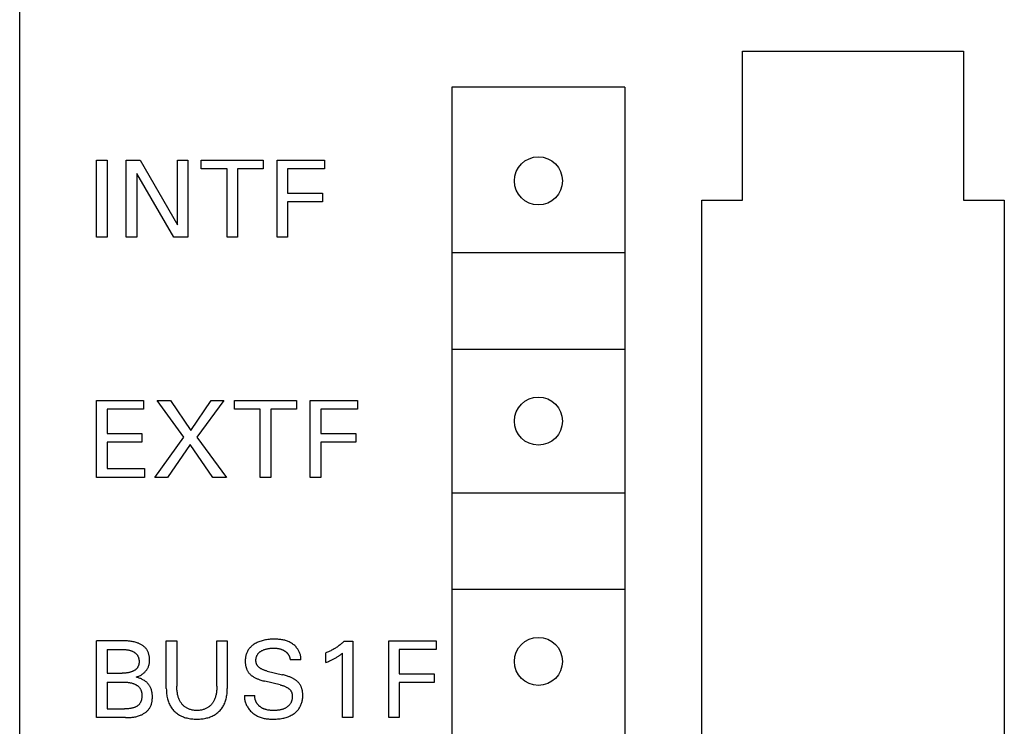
# Model space of a CAD drawing. Extents: x 0 to 841, y 0 to 594.
# Tile 28 of 65: x 120 to 141, y 528 to 542. Entities that reach past the tile are written whole.
import ezdxf

# ---------------------------------------------------------------- set-up
doc = ezdxf.new("R2010")
doc.units = 0
doc.header["$LTSCALE"] = 46.255
doc.layers.add('20000_FRONT_O', color=7, linetype='CONTINUOUS')

msp = doc.modelspace()

# ---------------------------------------------------------------- linework, layer by layer
at = {"layer": '20000_FRONT_O', "color": 7, "linetype": 'CONTINUOUS'}
for p, q in [((120.383, 279.768), (120.383, 566.768)), ((135.433, 538.508), (135.433, 541.608)), ((135.433, 541.608), (140.033, 541.608)), ((140.033, 541.608), (140.033, 538.508)), ((129.383, 540.858), (129.383, 486.958)), ((132.983, 540.858), (129.383, 540.858)), ((132.983, 540.858), (132.983, 486.958)), ((121.983, 537.738), (121.983, 539.338)), ((121.983, 539.338), (122.202, 539.338)), ((122.202, 539.338), (122.202, 537.738)), ((122.603, 537.738), (122.603, 539.338)), ((122.603, 539.338), (122.888, 539.338)), ((122.888, 539.338), (123.669, 537.996)), ((123.669, 537.996), (123.669, 539.338)), ((123.669, 539.338), (123.887, 539.338)), ((123.887, 539.338), (123.887, 537.738)), ((124.163, 539.156), (124.163, 539.338)), ((124.163, 539.338), (125.455, 539.338)), ((124.7, 539.156), (124.163, 539.156)), ((124.7, 537.738), (124.7, 539.156)), ((124.919, 539.156), (124.919, 537.738)), ((125.455, 539.156), (124.919, 539.156)), ((125.455, 539.338), (125.455, 539.156)), ((125.742, 537.738), (125.742, 539.338)), ((125.742, 539.338), (126.727, 539.338)), ((125.961, 539.156), (125.961, 538.652)), ((126.727, 539.156), (125.961, 539.156)), ((126.727, 539.338), (126.727, 539.156)), ((122.821, 539.064), (122.821, 537.738)), ((123.593, 537.738), (122.821, 539.064)), ((125.961, 538.652), (126.688, 538.652)), ((126.688, 538.652), (126.688, 538.47)), ((125.961, 538.47), (125.961, 537.738)), ((126.688, 538.47), (125.961, 538.47)), ((134.583, 489.108), (134.583, 538.508)), ((134.583, 538.508), (135.433, 538.508)), ((140.033, 538.508), (140.883, 538.508)), ((140.883, 538.508), (140.883, 489.108)), ((122.202, 537.738), (121.983, 537.738)), ((122.821, 537.738), (122.603, 537.738)), ((123.887, 537.738), (123.593, 537.738)), ((124.919, 537.738), (124.7, 537.738)), ((125.961, 537.738), (125.742, 537.738)), ((132.983, 537.408), (129.383, 537.408)), ((129.383, 535.408), (132.983, 535.408)), ((121.983, 532.738), (121.983, 534.338)), ((121.983, 534.338), (122.958, 534.338)), ((122.958, 534.338), (122.958, 534.156)), ((123.799, 533.576), (123.248, 534.338)), ((123.248, 534.338), (123.522, 534.338)), ((123.522, 534.338), (123.947, 533.716)), ((123.947, 533.716), (124.37, 534.338)), ((124.631, 534.338), (124.073, 533.571)), ((124.37, 534.338), (124.631, 534.338)), ((124.854, 534.156), (124.854, 534.338)), ((124.854, 534.338), (126.146, 534.338)), ((126.146, 534.338), (126.146, 534.156)), ((126.432, 532.738), (126.432, 534.338)), ((126.432, 534.338), (127.418, 534.338)), ((127.418, 534.338), (127.418, 534.156)), ((122.202, 534.156), (122.202, 533.652)), ((122.958, 534.156), (122.202, 534.156)), ((125.39, 534.156), (124.854, 534.156)), ((125.39, 532.738), (125.39, 534.156)), ((125.609, 534.156), (125.609, 532.738)), ((126.146, 534.156), (125.609, 534.156)), ((126.651, 534.156), (126.651, 533.652)), ((127.418, 534.156), (126.651, 534.156)), ((122.202, 533.652), (122.929, 533.652)), ((122.929, 533.652), (122.929, 533.47)), ((126.651, 533.652), (127.378, 533.652)), ((127.378, 533.652), (127.378, 533.47)), ((122.202, 533.47), (122.202, 532.919)), ((122.929, 533.47), (122.202, 533.47)), ((123.195, 532.738), (123.799, 533.576)), ((123.929, 533.419), (123.463, 532.738)), ((124.406, 532.738), (123.929, 533.419)), ((124.073, 533.571), (124.686, 532.738)), ((126.651, 533.47), (126.651, 532.738)), ((127.378, 533.47), (126.651, 533.47)), ((122.202, 532.919), (122.978, 532.919)), ((122.978, 532.919), (122.978, 532.738)), ((122.978, 532.738), (121.983, 532.738)), ((123.463, 532.738), (123.195, 532.738)), ((124.686, 532.738), (124.406, 532.738)), ((125.609, 532.738), (125.39, 532.738)), ((126.651, 532.738), (126.432, 532.738)), ((132.983, 532.408), (129.383, 532.408)), ((129.383, 530.408), (132.983, 530.408)), ((121.983, 527.738), (121.983, 529.338)), ((122.522, 529.338), (121.983, 529.338)), ((122.542, 529.337), (122.522, 529.338)), ((122.563, 529.337), (122.542, 529.337)), ((122.583, 529.336), (122.563, 529.337)), ((122.604, 529.335), (122.583, 529.336)), ((122.624, 529.334), (122.604, 529.335)), ((122.645, 529.332), (122.624, 529.334)), ((122.665, 529.33), (122.645, 529.332)), ((122.686, 529.327), (122.665, 529.33)), ((122.706, 529.324), (122.686, 529.327)), ((122.726, 529.321), (122.706, 529.324)), ((122.747, 529.316), (122.726, 529.321)), ((122.767, 529.312), (122.747, 529.316)), ((122.787, 529.307), (122.767, 529.312)), ((123.435, 528.341), (123.435, 529.338)), ((123.435, 529.338), (123.654, 529.338)), ((123.654, 529.338), (123.654, 528.389)), ((124.488, 528.389), (124.488, 529.338)), ((124.488, 529.338), (124.705, 529.338)), ((124.705, 529.338), (124.705, 528.341)), ((125.364, 529.316), (125.344, 529.308)), ((125.385, 529.324), (125.364, 529.316)), ((125.407, 529.332), (125.385, 529.324)), ((125.43, 529.338), (125.407, 529.332)), ((125.452, 529.344), (125.43, 529.338)), ((125.475, 529.35), (125.452, 529.344)), ((125.499, 529.354), (125.475, 529.35)), ((125.522, 529.358), (125.499, 529.354)), ((125.548, 529.362), (125.522, 529.358)), ((125.574, 529.365), (125.548, 529.362)), ((125.6, 529.367), (125.574, 529.365)), ((125.627, 529.368), (125.6, 529.367)), ((125.653, 529.369), (125.627, 529.368)), ((125.679, 529.369), (125.653, 529.369)), ((125.7, 529.369), (125.679, 529.369)), ((125.72, 529.369), (125.7, 529.369)), ((125.74, 529.369), (125.72, 529.369)), ((125.76, 529.368), (125.74, 529.369)), ((125.781, 529.366), (125.76, 529.368)), ((125.801, 529.364), (125.781, 529.366)), ((125.821, 529.362), (125.801, 529.364)), ((125.841, 529.359), (125.821, 529.362)), ((125.861, 529.356), (125.841, 529.359)), ((125.88, 529.352), (125.861, 529.356)), ((125.9, 529.347), (125.88, 529.352)), ((125.919, 529.342), (125.9, 529.347)), ((125.938, 529.336), (125.919, 529.342)), ((125.957, 529.329), (125.938, 529.336)), ((125.976, 529.321), (125.957, 529.329)), ((125.993, 529.313), (125.976, 529.321)), ((126.011, 529.304), (125.993, 529.313)), ((127.125, 529.315), (127.111, 529.302)), ((127.139, 529.329), (127.125, 529.315)), ((127.139, 529.329), (127.32, 529.329)), ((127.32, 529.329), (127.32, 527.738)), ((128.065, 527.738), (128.065, 529.338)), ((128.065, 529.338), (129.051, 529.338)), ((129.051, 529.338), (129.051, 529.156)), ((122.202, 529.156), (122.202, 528.662)), ((122.202, 529.156), (122.514, 529.156)), ((122.514, 529.156), (122.527, 529.156)), ((122.527, 529.156), (122.54, 529.156)), ((122.54, 529.156), (122.553, 529.155)), ((122.553, 529.155), (122.566, 529.155)), ((122.566, 529.155), (122.578, 529.154)), ((122.578, 529.154), (122.591, 529.153)), ((122.591, 529.153), (122.604, 529.151)), ((122.604, 529.151), (122.617, 529.149)), ((122.617, 529.149), (122.63, 529.147)), ((122.63, 529.147), (122.642, 529.145)), ((122.642, 529.145), (122.655, 529.143)), ((122.655, 529.143), (122.668, 529.139)), ((122.668, 529.139), (122.68, 529.136)), ((122.68, 529.136), (122.693, 529.132)), ((122.693, 529.132), (122.705, 529.128)), ((122.705, 529.128), (122.714, 529.125)), ((122.714, 529.125), (122.723, 529.121)), ((122.723, 529.121), (122.732, 529.117)), ((122.732, 529.117), (122.74, 529.113)), ((122.74, 529.113), (122.749, 529.108)), ((122.749, 529.108), (122.757, 529.104)), ((122.807, 529.301), (122.787, 529.307)), ((122.827, 529.294), (122.807, 529.301)), ((122.84, 529.289), (122.827, 529.294)), ((122.853, 529.284), (122.84, 529.289)), ((122.866, 529.279), (122.853, 529.284)), ((122.879, 529.273), (122.866, 529.279)), ((122.892, 529.267), (122.879, 529.273)), ((122.905, 529.26), (122.892, 529.267)), ((122.917, 529.253), (122.905, 529.26)), ((122.93, 529.246), (122.917, 529.253)), ((122.941, 529.238), (122.93, 529.246)), ((122.953, 529.23), (122.941, 529.238)), ((122.964, 529.222), (122.953, 529.23)), ((122.975, 529.213), (122.964, 529.222)), ((122.985, 529.204), (122.975, 529.213)), ((122.995, 529.194), (122.985, 529.204)), ((123.005, 529.185), (122.995, 529.194)), ((123.014, 529.174), (123.005, 529.185)), ((123.022, 529.163), (123.014, 529.174)), ((123.03, 529.152), (123.022, 529.163)), ((123.038, 529.14), (123.03, 529.152)), ((123.045, 529.127), (123.038, 529.14)), ((123.051, 529.115), (123.045, 529.127)), ((123.057, 529.102), (123.051, 529.115)), ((125.126, 529.116), (125.118, 529.101)), ((125.134, 529.131), (125.126, 529.116)), ((125.143, 529.146), (125.134, 529.131)), ((125.152, 529.16), (125.143, 529.146)), ((125.163, 529.174), (125.152, 529.16)), ((125.174, 529.187), (125.163, 529.174)), ((125.186, 529.2), (125.174, 529.187)), ((125.198, 529.213), (125.186, 529.2)), ((125.211, 529.225), (125.198, 529.213)), ((125.225, 529.236), (125.211, 529.225)), ((125.239, 529.247), (125.225, 529.236)), ((125.253, 529.258), (125.239, 529.247)), ((125.268, 529.267), (125.253, 529.258)), ((125.286, 529.279), (125.268, 529.267)), ((125.305, 529.289), (125.286, 529.279)), ((125.325, 529.299), (125.305, 529.289)), ((125.344, 529.308), (125.325, 529.299)), ((125.378, 529.099), (125.385, 529.105)), ((125.385, 529.105), (125.393, 529.111)), ((125.393, 529.111), (125.401, 529.116)), ((125.401, 529.116), (125.41, 529.122)), ((125.41, 529.122), (125.418, 529.127)), ((125.418, 529.127), (125.427, 529.131)), ((125.427, 529.131), (125.438, 529.137)), ((125.438, 529.137), (125.45, 529.143)), ((125.45, 529.143), (125.462, 529.148)), ((125.462, 529.148), (125.474, 529.152)), ((125.474, 529.152), (125.486, 529.156)), ((125.486, 529.156), (125.499, 529.16)), ((125.499, 529.16), (125.512, 529.164)), ((125.512, 529.164), (125.526, 529.168)), ((125.526, 529.168), (125.54, 529.171)), ((125.54, 529.171), (125.554, 529.173)), ((125.554, 529.173), (125.569, 529.176)), ((125.569, 529.176), (125.583, 529.178)), ((125.583, 529.178), (125.599, 529.18)), ((125.599, 529.18), (125.615, 529.181)), ((125.615, 529.181), (125.631, 529.182)), ((125.631, 529.182), (125.647, 529.183)), ((125.647, 529.183), (125.663, 529.183)), ((125.663, 529.183), (125.679, 529.183)), ((125.679, 529.183), (125.693, 529.183)), ((125.693, 529.183), (125.707, 529.183)), ((125.707, 529.183), (125.721, 529.182)), ((125.721, 529.182), (125.734, 529.181)), ((125.734, 529.181), (125.748, 529.179)), ((125.748, 529.179), (125.761, 529.177)), ((125.761, 529.177), (125.771, 529.175)), ((125.771, 529.175), (125.781, 529.173)), ((125.781, 529.173), (125.791, 529.171)), ((125.791, 529.171), (125.8, 529.169)), ((125.8, 529.169), (125.809, 529.166)), ((125.809, 529.166), (125.817, 529.164)), ((125.817, 529.164), (125.826, 529.161)), ((125.826, 529.161), (125.835, 529.158)), ((125.835, 529.158), (125.843, 529.155)), ((125.843, 529.155), (125.852, 529.151)), ((125.852, 529.151), (125.86, 529.147)), ((125.86, 529.147), (125.868, 529.143)), ((125.868, 529.143), (125.876, 529.139)), ((125.876, 529.139), (125.884, 529.135)), ((125.884, 529.135), (125.892, 529.13)), ((125.892, 529.13), (125.899, 529.126)), ((125.899, 529.126), (125.905, 529.122)), ((125.905, 529.122), (125.911, 529.118)), ((125.911, 529.118), (125.917, 529.114)), ((125.917, 529.114), (125.923, 529.109)), ((125.923, 529.109), (125.928, 529.105)), ((126.028, 529.295), (126.011, 529.304)), ((126.045, 529.284), (126.028, 529.295)), ((126.062, 529.273), (126.045, 529.284)), ((126.078, 529.261), (126.062, 529.273)), ((126.093, 529.249), (126.078, 529.261)), ((126.108, 529.236), (126.093, 529.249)), ((126.122, 529.222), (126.108, 529.236)), ((126.136, 529.208), (126.122, 529.222)), ((126.149, 529.193), (126.136, 529.208)), ((126.161, 529.177), (126.149, 529.193)), ((126.171, 529.164), (126.161, 529.177)), ((126.18, 529.15), (126.171, 529.164)), ((126.189, 529.135), (126.18, 529.15)), ((126.197, 529.12), (126.189, 529.135)), ((126.204, 529.105), (126.197, 529.12)), ((126.211, 529.09), (126.204, 529.105)), ((126.826, 529.113), (126.809, 529.105)), ((126.843, 529.121), (126.826, 529.113)), ((126.86, 529.129), (126.843, 529.121)), ((126.877, 529.138), (126.86, 529.129)), ((126.894, 529.147), (126.877, 529.138)), ((126.91, 529.157), (126.894, 529.147)), ((126.927, 529.166), (126.91, 529.157)), ((126.943, 529.176), (126.927, 529.166)), ((126.959, 529.186), (126.943, 529.176)), ((126.975, 529.196), (126.959, 529.186)), ((126.991, 529.207), (126.975, 529.196)), ((127.006, 529.218), (126.991, 529.207)), ((127.022, 529.229), (127.006, 529.218)), ((127.037, 529.241), (127.022, 529.229)), ((127.052, 529.253), (127.037, 529.241)), ((127.067, 529.265), (127.052, 529.253)), ((127.082, 529.277), (127.067, 529.265)), ((127.097, 529.29), (127.082, 529.277)), ((127.111, 529.302), (127.097, 529.29)), ((128.284, 529.156), (128.284, 528.652)), ((129.051, 529.156), (128.284, 529.156)), ((122.757, 529.104), (122.765, 529.099)), ((122.765, 529.099), (122.773, 529.094)), ((122.773, 529.094), (122.781, 529.088)), ((122.781, 529.088), (122.789, 529.083)), ((122.789, 529.083), (122.796, 529.077)), ((122.796, 529.077), (122.803, 529.071)), ((122.803, 529.071), (122.81, 529.064)), ((122.81, 529.064), (122.816, 529.057)), ((122.816, 529.057), (122.822, 529.05)), ((122.822, 529.05), (122.828, 529.043)), ((122.828, 529.043), (122.833, 529.035)), ((122.833, 529.035), (122.838, 529.028)), ((122.838, 529.028), (122.842, 529.02)), ((122.842, 529.02), (122.846, 529.011)), ((122.846, 529.011), (122.85, 529.003)), ((122.85, 529.003), (122.853, 528.994)), ((122.853, 528.994), (122.856, 528.985)), ((122.856, 528.985), (122.859, 528.976)), ((122.859, 528.976), (122.861, 528.967)), ((122.861, 528.967), (122.863, 528.958)), ((122.863, 528.958), (122.865, 528.949)), ((122.865, 528.949), (122.866, 528.939)), ((122.866, 528.939), (122.867, 528.93)), ((122.867, 528.93), (122.868, 528.92)), ((122.868, 528.92), (122.868, 528.911)), ((122.868, 528.911), (122.868, 528.901)), ((122.868, 528.901), (122.868, 528.892)), ((123.062, 529.088), (123.057, 529.102)), ((123.067, 529.075), (123.062, 529.088)), ((123.071, 529.061), (123.067, 529.075)), ((123.075, 529.047), (123.071, 529.061)), ((123.078, 529.033), (123.075, 529.047)), ((123.081, 529.018), (123.078, 529.033)), ((123.083, 529.004), (123.081, 529.018)), ((123.085, 528.989), (123.083, 529.004)), ((123.086, 528.975), (123.085, 528.989)), ((123.087, 528.96), (123.086, 528.975)), ((123.086, 528.899), (123.087, 528.915)), ((123.087, 528.945), (123.087, 528.96)), ((123.087, 528.93), (123.087, 528.945)), ((123.087, 528.915), (123.087, 528.93)), ((125.08, 528.947), (125.079, 528.929)), ((125.079, 528.929), (125.079, 528.919)), ((125.079, 528.919), (125.079, 528.908)), ((125.079, 528.908), (125.079, 528.895)), ((125.081, 528.965), (125.08, 528.947)), ((125.084, 528.983), (125.081, 528.965)), ((125.086, 529.001), (125.084, 528.983)), ((125.09, 529.019), (125.086, 529.001)), ((125.094, 529.036), (125.09, 529.019)), ((125.1, 529.054), (125.094, 529.036)), ((125.105, 529.07), (125.1, 529.054)), ((125.111, 529.086), (125.105, 529.07)), ((125.118, 529.101), (125.111, 529.086)), ((125.301, 528.943), (125.302, 528.953)), ((125.301, 528.934), (125.301, 528.943)), ((125.301, 528.924), (125.301, 528.934)), ((125.301, 528.915), (125.301, 528.924)), ((125.302, 528.906), (125.301, 528.915)), ((125.302, 528.953), (125.303, 528.963)), ((125.303, 528.896), (125.302, 528.906)), ((125.303, 528.963), (125.304, 528.972)), ((125.304, 528.972), (125.306, 528.982)), ((125.306, 528.982), (125.309, 528.991)), ((125.309, 528.991), (125.312, 529.001)), ((125.312, 529.001), (125.315, 529.01)), ((125.315, 529.01), (125.319, 529.019)), ((125.319, 529.019), (125.323, 529.029)), ((125.323, 529.029), (125.327, 529.038)), ((125.327, 529.038), (125.332, 529.046)), ((125.332, 529.046), (125.338, 529.055)), ((125.338, 529.055), (125.344, 529.063)), ((125.344, 529.063), (125.35, 529.071)), ((125.35, 529.071), (125.357, 529.079)), ((125.357, 529.079), (125.363, 529.086)), ((125.363, 529.086), (125.37, 529.093)), ((125.37, 529.093), (125.378, 529.099)), ((125.928, 529.105), (125.934, 529.1)), ((125.934, 529.1), (125.939, 529.095)), ((125.939, 529.095), (125.944, 529.091)), ((125.944, 529.091), (125.949, 529.086)), ((125.949, 529.086), (125.954, 529.08)), ((125.954, 529.08), (125.959, 529.075)), ((125.959, 529.075), (125.964, 529.069)), ((125.964, 529.069), (125.968, 529.064)), ((125.968, 529.064), (125.972, 529.058)), ((125.972, 529.058), (125.976, 529.051)), ((125.976, 529.051), (125.98, 529.045)), ((125.98, 529.045), (125.984, 529.039)), ((125.984, 529.039), (125.988, 529.032)), ((125.988, 529.032), (125.991, 529.026)), ((125.991, 529.026), (125.994, 529.019)), ((125.994, 529.019), (125.997, 529.012)), ((125.997, 529.012), (125.999, 529.006)), ((125.999, 529.006), (126.002, 528.999)), ((126.002, 528.999), (126.004, 528.992)), ((126.004, 528.992), (126.006, 528.986)), ((126.006, 528.986), (126.007, 528.979)), ((126.007, 528.979), (126.009, 528.972)), ((126.009, 528.972), (126.01, 528.965)), ((126.01, 528.965), (126.011, 528.958)), ((126.011, 528.958), (126.012, 528.951)), ((126.012, 528.951), (126.012, 528.944)), ((126.012, 528.944), (126.013, 528.937)), ((126.235, 528.937), (126.013, 528.937)), ((126.217, 529.074), (126.211, 529.09)), ((126.222, 529.058), (126.217, 529.074)), ((126.226, 529.041), (126.222, 529.058)), ((126.23, 529.025), (126.226, 529.041)), ((126.233, 529.008), (126.23, 529.025)), ((126.235, 528.991), (126.233, 529.008)), ((126.236, 528.973), (126.235, 528.991)), ((126.235, 528.937), (126.236, 528.955)), ((126.236, 528.955), (126.236, 528.973)), ((126.773, 529.09), (126.756, 529.083)), ((126.756, 528.883), (126.756, 529.083)), ((126.791, 529.097), (126.773, 529.09)), ((126.809, 529.105), (126.791, 529.097)), ((126.795, 528.899), (126.815, 528.907)), ((126.815, 528.907), (126.834, 528.916)), ((126.834, 528.916), (126.854, 528.924)), ((126.854, 528.924), (126.868, 528.931)), ((126.868, 528.931), (126.882, 528.937)), ((126.882, 528.937), (126.897, 528.944)), ((126.897, 528.944), (126.911, 528.951)), ((126.911, 528.951), (126.925, 528.959)), ((126.925, 528.959), (126.939, 528.966)), ((126.939, 528.966), (126.953, 528.974)), ((126.953, 528.974), (126.967, 528.983)), ((126.967, 528.983), (126.982, 528.991)), ((126.982, 528.991), (126.996, 529)), ((126.996, 529), (127.01, 529.009)), ((127.01, 529.009), (127.02, 529.016)), ((127.02, 529.016), (127.03, 529.022)), ((127.03, 529.022), (127.039, 529.03)), ((127.039, 529.03), (127.05, 529.037)), ((127.05, 529.037), (127.061, 529.046)), ((127.061, 529.046), (127.072, 529.054)), ((127.072, 529.054), (127.083, 529.063)), ((127.083, 529.063), (127.095, 529.072)), ((127.095, 529.072), (127.106, 529.081)), ((127.106, 527.738), (127.106, 529.081)), ((122.73, 528.698), (122.722, 528.695)), ((122.738, 528.701), (122.73, 528.698)), ((122.746, 528.705), (122.738, 528.701)), ((122.754, 528.709), (122.746, 528.705)), ((122.762, 528.713), (122.754, 528.709)), ((122.769, 528.718), (122.762, 528.713)), ((122.777, 528.722), (122.769, 528.718)), ((122.784, 528.727), (122.777, 528.722)), ((122.791, 528.732), (122.784, 528.727)), ((122.798, 528.738), (122.791, 528.732)), ((122.804, 528.743), (122.798, 528.738)), ((122.811, 528.749), (122.804, 528.743)), ((122.817, 528.755), (122.811, 528.749)), ((122.822, 528.762), (122.817, 528.755)), ((122.828, 528.768), (122.822, 528.762)), ((122.833, 528.775), (122.828, 528.768)), ((122.837, 528.782), (122.833, 528.775)), ((122.842, 528.79), (122.837, 528.782)), ((122.846, 528.798), (122.842, 528.79)), ((122.849, 528.805), (122.846, 528.798)), ((122.853, 528.814), (122.849, 528.805)), ((122.856, 528.822), (122.853, 528.814)), ((122.858, 528.83), (122.856, 528.822)), ((122.861, 528.839), (122.858, 528.83)), ((122.863, 528.847), (122.861, 528.839)), ((122.864, 528.856), (122.863, 528.847)), ((122.866, 528.865), (122.864, 528.856)), ((122.867, 528.874), (122.866, 528.865)), ((122.868, 528.883), (122.867, 528.874)), ((122.868, 528.892), (122.868, 528.883)), ((122.993, 528.691), (123.002, 528.701)), ((123.002, 528.701), (123.011, 528.712)), ((123.011, 528.712), (123.02, 528.723)), ((123.02, 528.723), (123.028, 528.734)), ((123.028, 528.734), (123.036, 528.746)), ((123.036, 528.746), (123.043, 528.758)), ((123.043, 528.758), (123.05, 528.77)), ((123.05, 528.77), (123.056, 528.783)), ((123.056, 528.783), (123.062, 528.797)), ((123.062, 528.797), (123.067, 528.811)), ((123.067, 528.811), (123.072, 528.825)), ((123.072, 528.825), (123.076, 528.84)), ((123.076, 528.84), (123.079, 528.854)), ((123.079, 528.854), (123.082, 528.869)), ((123.082, 528.869), (123.084, 528.884)), ((123.084, 528.884), (123.086, 528.899)), ((125.079, 528.895), (125.079, 528.883)), ((125.079, 528.883), (125.08, 528.87)), ((125.08, 528.87), (125.081, 528.858)), ((125.081, 528.858), (125.082, 528.845)), ((125.082, 528.845), (125.084, 528.833)), ((125.084, 528.833), (125.086, 528.821)), ((125.086, 528.821), (125.089, 528.808)), ((125.089, 528.808), (125.092, 528.796)), ((125.092, 528.796), (125.095, 528.785)), ((125.095, 528.785), (125.098, 528.774)), ((125.098, 528.774), (125.102, 528.764)), ((125.102, 528.764), (125.106, 528.753)), ((125.106, 528.753), (125.11, 528.742)), ((125.11, 528.742), (125.115, 528.732)), ((125.115, 528.732), (125.12, 528.722)), ((125.12, 528.722), (125.125, 528.712)), ((125.125, 528.712), (125.131, 528.702)), ((125.131, 528.702), (125.137, 528.692)), ((125.305, 528.887), (125.303, 528.896)), ((125.307, 528.878), (125.305, 528.887)), ((125.309, 528.87), (125.307, 528.878)), ((125.311, 528.861), (125.309, 528.87)), ((125.315, 528.852), (125.311, 528.861)), ((125.318, 528.844), (125.315, 528.852)), ((125.322, 528.836), (125.318, 528.844)), ((125.326, 528.828), (125.322, 528.836)), ((125.331, 528.821), (125.326, 528.828)), ((125.336, 528.814), (125.331, 528.821)), ((125.342, 528.807), (125.336, 528.814)), ((125.348, 528.8), (125.342, 528.807)), ((125.354, 528.794), (125.348, 528.8)), ((125.36, 528.788), (125.354, 528.794)), ((125.367, 528.782), (125.36, 528.788)), ((125.374, 528.776), (125.367, 528.782)), ((125.381, 528.771), (125.374, 528.776)), ((125.388, 528.766), (125.381, 528.771)), ((125.396, 528.761), (125.388, 528.766)), ((125.404, 528.756), (125.396, 528.761)), ((125.415, 528.75), (125.404, 528.756)), ((125.426, 528.744), (125.415, 528.75)), ((125.437, 528.739), (125.426, 528.744)), ((125.449, 528.734), (125.437, 528.739)), ((125.46, 528.729), (125.449, 528.734)), ((125.472, 528.725), (125.46, 528.729)), ((125.484, 528.721), (125.472, 528.725)), ((125.496, 528.717), (125.484, 528.721)), ((125.508, 528.713), (125.496, 528.717)), ((125.52, 528.71), (125.508, 528.713)), ((125.532, 528.707), (125.52, 528.71)), ((125.532, 528.707), (125.854, 528.63)), ((126.756, 528.883), (126.775, 528.891)), ((126.775, 528.891), (126.795, 528.899)), ((122.202, 528.662), (122.514, 528.662)), ((122.527, 528.662), (122.514, 528.662)), ((122.54, 528.662), (122.527, 528.662)), ((122.553, 528.663), (122.54, 528.662)), ((122.565, 528.663), (122.553, 528.663)), ((122.578, 528.664), (122.565, 528.663)), ((122.591, 528.665), (122.578, 528.664)), ((122.604, 528.667), (122.591, 528.665)), ((122.617, 528.668), (122.604, 528.667)), ((122.629, 528.67), (122.617, 528.668)), ((122.642, 528.672), (122.629, 528.67)), ((122.655, 528.675), (122.642, 528.672)), ((122.667, 528.678), (122.655, 528.675)), ((122.68, 528.681), (122.667, 528.678)), ((122.693, 528.684), (122.68, 528.681)), ((122.705, 528.688), (122.693, 528.684)), ((122.713, 528.691), (122.705, 528.688)), ((122.722, 528.695), (122.713, 528.691)), ((122.805, 528.581), (122.82, 528.585)), ((122.822, 528.577), (122.805, 528.581)), ((122.82, 528.585), (122.835, 528.59)), ((122.839, 528.572), (122.822, 528.577)), ((122.835, 528.59), (122.851, 528.596)), ((122.857, 528.567), (122.839, 528.572)), ((122.851, 528.596), (122.865, 528.602)), ((122.873, 528.561), (122.857, 528.567)), ((122.865, 528.602), (122.88, 528.609)), ((122.889, 528.555), (122.873, 528.561)), ((122.88, 528.609), (122.895, 528.616)), ((122.905, 528.549), (122.889, 528.555)), ((122.895, 528.616), (122.909, 528.624)), ((122.92, 528.542), (122.905, 528.549)), ((122.909, 528.624), (122.923, 528.633)), ((122.935, 528.534), (122.92, 528.542)), ((122.923, 528.633), (122.936, 528.642)), ((122.95, 528.527), (122.935, 528.534)), ((122.936, 528.642), (122.949, 528.651)), ((122.949, 528.651), (122.962, 528.662)), ((122.964, 528.519), (122.95, 528.527)), ((122.962, 528.662), (122.973, 528.671)), ((122.978, 528.51), (122.964, 528.519)), ((122.973, 528.671), (122.983, 528.681)), ((122.991, 528.501), (122.978, 528.51)), ((122.983, 528.681), (122.993, 528.691)), ((123.003, 528.492), (122.991, 528.501)), ((123.015, 528.482), (123.003, 528.492)), ((125.137, 528.692), (125.143, 528.683)), ((125.143, 528.683), (125.15, 528.674)), ((125.15, 528.674), (125.157, 528.665)), ((125.157, 528.665), (125.164, 528.656)), ((125.164, 528.656), (125.172, 528.648)), ((125.172, 528.648), (125.18, 528.64)), ((125.18, 528.64), (125.188, 528.632)), ((125.188, 528.632), (125.196, 528.624)), ((125.196, 528.624), (125.205, 528.617)), ((125.205, 528.617), (125.214, 528.61)), ((125.214, 528.61), (125.223, 528.604)), ((125.223, 528.604), (125.232, 528.597)), ((125.232, 528.597), (125.242, 528.591)), ((125.242, 528.591), (125.251, 528.585)), ((125.251, 528.585), (125.261, 528.579)), ((125.261, 528.579), (125.271, 528.574)), ((125.271, 528.574), (125.284, 528.567)), ((125.284, 528.567), (125.298, 528.56)), ((125.298, 528.56), (125.311, 528.554)), ((125.311, 528.554), (125.325, 528.548)), ((125.325, 528.548), (125.339, 528.542)), ((125.339, 528.542), (125.353, 528.536)), ((125.353, 528.536), (125.367, 528.531)), ((125.367, 528.531), (125.386, 528.524)), ((125.386, 528.524), (125.406, 528.518)), ((125.406, 528.518), (125.425, 528.512)), ((125.425, 528.512), (125.445, 528.506)), ((125.445, 528.506), (125.465, 528.501)), ((125.465, 528.501), (125.484, 528.496)), ((125.806, 528.419), (125.484, 528.496)), ((125.875, 528.625), (125.854, 528.63)), ((125.895, 528.62), (125.875, 528.625)), ((125.916, 528.614), (125.895, 528.62)), ((125.936, 528.608), (125.916, 528.614)), ((125.956, 528.601), (125.936, 528.608)), ((125.976, 528.594), (125.956, 528.601)), ((125.991, 528.589), (125.976, 528.594)), ((126.006, 528.584), (125.991, 528.589)), ((126.02, 528.578), (126.006, 528.584)), ((126.034, 528.572), (126.02, 528.578)), ((126.048, 528.565), (126.034, 528.572)), ((126.062, 528.558), (126.048, 528.565)), ((126.076, 528.551), (126.062, 528.558)), ((126.087, 528.545), (126.076, 528.551)), ((126.099, 528.538), (126.087, 528.545)), ((126.11, 528.531), (126.099, 528.538)), ((126.121, 528.524), (126.11, 528.531)), ((126.132, 528.516), (126.121, 528.524)), ((126.142, 528.508), (126.132, 528.516)), ((126.152, 528.5), (126.142, 528.508)), ((126.161, 528.492), (126.152, 528.5)), ((126.17, 528.484), (126.161, 528.492)), ((128.284, 528.652), (129.011, 528.652)), ((129.011, 528.652), (129.011, 528.47)), ((122.202, 528.476), (122.202, 527.919)), ((122.202, 528.476), (122.542, 528.476)), ((122.542, 528.476), (122.556, 528.476)), ((122.556, 528.476), (122.57, 528.475)), ((122.57, 528.475), (122.584, 528.475)), ((122.584, 528.475), (122.598, 528.474)), ((122.598, 528.474), (122.612, 528.473)), ((122.612, 528.473), (122.626, 528.472)), ((122.626, 528.472), (122.64, 528.47)), ((122.64, 528.47), (122.654, 528.468)), ((122.654, 528.468), (122.668, 528.466)), ((122.668, 528.466), (122.682, 528.464)), ((122.682, 528.464), (122.696, 528.461)), ((122.696, 528.461), (122.709, 528.458)), ((122.709, 528.458), (122.723, 528.454)), ((122.723, 528.454), (122.737, 528.45)), ((122.737, 528.45), (122.75, 528.445)), ((122.75, 528.445), (122.76, 528.442)), ((122.76, 528.442), (122.769, 528.438)), ((122.769, 528.438), (122.779, 528.434)), ((122.779, 528.434), (122.788, 528.429)), ((122.788, 528.429), (122.798, 528.424)), ((122.798, 528.424), (122.807, 528.419)), ((122.807, 528.419), (122.816, 528.414)), ((122.816, 528.414), (122.824, 528.409)), ((122.824, 528.409), (122.833, 528.403)), ((122.833, 528.403), (122.841, 528.397)), ((122.841, 528.397), (122.849, 528.39)), ((122.849, 528.39), (122.856, 528.383)), ((122.856, 528.383), (122.864, 528.376)), ((122.864, 528.376), (122.871, 528.369)), ((122.871, 528.369), (122.877, 528.361)), ((122.877, 528.361), (122.883, 528.353)), ((122.883, 528.353), (122.889, 528.345)), ((122.889, 528.345), (122.894, 528.337)), ((122.894, 528.337), (122.898, 528.328)), ((122.898, 528.328), (122.903, 528.319)), ((122.903, 528.319), (122.907, 528.31)), ((122.907, 528.31), (122.91, 528.3)), ((122.91, 528.3), (122.914, 528.291)), ((122.914, 528.291), (122.916, 528.281)), ((123.027, 528.472), (123.015, 528.482)), ((123.038, 528.461), (123.027, 528.472)), ((123.048, 528.45), (123.038, 528.461)), ((123.058, 528.439), (123.048, 528.45)), ((123.068, 528.427), (123.058, 528.439)), ((123.077, 528.415), (123.068, 528.427)), ((123.086, 528.402), (123.077, 528.415)), ((123.094, 528.389), (123.086, 528.402)), ((123.101, 528.376), (123.094, 528.389)), ((123.108, 528.362), (123.101, 528.376)), ((123.114, 528.348), (123.108, 528.362)), ((123.119, 528.334), (123.114, 528.348)), ((123.125, 528.319), (123.119, 528.334)), ((123.129, 528.305), (123.125, 528.319)), ((123.133, 528.288), (123.129, 528.305)), ((123.137, 528.272), (123.133, 528.288)), ((123.435, 528.341), (123.436, 528.314)), ((123.436, 528.314), (123.437, 528.287)), ((123.437, 528.287), (123.439, 528.261)), ((123.655, 528.366), (123.654, 528.389)), ((123.655, 528.342), (123.655, 528.366)), ((123.657, 528.319), (123.655, 528.342)), ((123.659, 528.296), (123.657, 528.319)), ((123.661, 528.273), (123.659, 528.296)), ((124.483, 528.296), (124.481, 528.273)), ((124.485, 528.319), (124.483, 528.296)), ((124.487, 528.342), (124.485, 528.319)), ((124.488, 528.389), (124.487, 528.365)), ((124.487, 528.365), (124.487, 528.342)), ((124.702, 528.261), (124.704, 528.287)), ((124.704, 528.287), (124.705, 528.314)), ((124.705, 528.314), (124.705, 528.341)), ((125.806, 528.419), (125.82, 528.416)), ((125.82, 528.416), (125.833, 528.412)), ((125.833, 528.412), (125.846, 528.409)), ((125.846, 528.409), (125.859, 528.405)), ((125.859, 528.405), (125.872, 528.401)), ((125.872, 528.401), (125.884, 528.396)), ((125.884, 528.396), (125.897, 528.391)), ((125.897, 528.391), (125.91, 528.386)), ((125.91, 528.386), (125.922, 528.38)), ((125.922, 528.38), (125.934, 528.374)), ((125.934, 528.374), (125.946, 528.367)), ((125.946, 528.367), (125.955, 528.362)), ((125.955, 528.362), (125.963, 528.357)), ((125.963, 528.357), (125.971, 528.352)), ((125.971, 528.352), (125.979, 528.346)), ((125.979, 528.346), (125.986, 528.34)), ((125.986, 528.34), (125.993, 528.334)), ((125.993, 528.334), (126.001, 528.328)), ((126.001, 528.328), (126.007, 528.321)), ((126.007, 528.321), (126.014, 528.314)), ((126.014, 528.314), (126.02, 528.307)), ((126.02, 528.307), (126.025, 528.299)), ((126.025, 528.299), (126.03, 528.291)), ((126.03, 528.291), (126.035, 528.283)), ((126.178, 528.476), (126.17, 528.484)), ((126.186, 528.467), (126.178, 528.476)), ((126.194, 528.458), (126.186, 528.467)), ((126.201, 528.449), (126.194, 528.458)), ((126.208, 528.44), (126.201, 528.449)), ((126.215, 528.43), (126.208, 528.44)), ((126.222, 528.421), (126.215, 528.43)), ((126.228, 528.411), (126.222, 528.421)), ((126.233, 528.4), (126.228, 528.411)), ((126.239, 528.39), (126.233, 528.4)), ((126.244, 528.379), (126.239, 528.39)), ((126.248, 528.368), (126.244, 528.379)), ((126.253, 528.357), (126.248, 528.368)), ((126.257, 528.346), (126.253, 528.357)), ((126.26, 528.335), (126.257, 528.346)), ((126.263, 528.324), (126.26, 528.335)), ((126.266, 528.311), (126.263, 528.324)), ((126.269, 528.299), (126.266, 528.311)), ((126.271, 528.286), (126.269, 528.299)), ((126.273, 528.273), (126.271, 528.286)), ((128.284, 528.47), (128.284, 527.738)), ((129.011, 528.47), (128.284, 528.47)), ((122.91, 528.085), (122.907, 528.076)), ((122.913, 528.094), (122.91, 528.085)), ((122.916, 528.103), (122.913, 528.094)), ((122.916, 528.281), (122.919, 528.271)), ((122.919, 528.115), (122.916, 528.103)), ((122.919, 528.271), (122.921, 528.261)), ((122.921, 528.127), (122.919, 528.115)), ((122.921, 528.261), (122.923, 528.251)), ((122.923, 528.139), (122.921, 528.127)), ((122.923, 528.251), (122.924, 528.241)), ((122.925, 528.151), (122.923, 528.139)), ((122.924, 528.241), (122.926, 528.231)), ((122.926, 528.163), (122.925, 528.151)), ((122.926, 528.231), (122.926, 528.221)), ((122.926, 528.221), (122.927, 528.211)), ((122.927, 528.175), (122.926, 528.163)), ((122.927, 528.211), (122.927, 528.2)), ((122.927, 528.2), (122.927, 528.188)), ((122.927, 528.188), (122.927, 528.175)), ((123.14, 528.255), (123.137, 528.272)), ((123.138, 528.076), (123.141, 528.092)), ((123.142, 528.239), (123.14, 528.255)), ((123.141, 528.092), (123.143, 528.107)), ((123.144, 528.222), (123.142, 528.239)), ((123.143, 528.107), (123.144, 528.123)), ((123.145, 528.205), (123.144, 528.222)), ((123.144, 528.123), (123.145, 528.139)), ((123.146, 528.188), (123.145, 528.205)), ((123.145, 528.139), (123.146, 528.155)), ((123.146, 528.171), (123.146, 528.188)), ((123.146, 528.155), (123.146, 528.171)), ((123.439, 528.261), (123.441, 528.234)), ((123.441, 528.234), (123.444, 528.207)), ((123.444, 528.207), (123.449, 528.181)), ((123.449, 528.181), (123.454, 528.154)), ((123.454, 528.154), (123.459, 528.131)), ((123.459, 528.131), (123.465, 528.108)), ((123.465, 528.108), (123.472, 528.085)), ((123.472, 528.085), (123.48, 528.063)), ((123.665, 528.251), (123.661, 528.273)), ((123.668, 528.233), (123.665, 528.251)), ((123.671, 528.216), (123.668, 528.233)), ((123.675, 528.199), (123.671, 528.216)), ((123.68, 528.183), (123.675, 528.199)), ((123.685, 528.166), (123.68, 528.183)), ((123.69, 528.149), (123.685, 528.166)), ((123.697, 528.133), (123.69, 528.149)), ((123.703, 528.118), (123.697, 528.133)), ((123.709, 528.104), (123.703, 528.118)), ((123.716, 528.09), (123.709, 528.104)), ((123.724, 528.076), (123.716, 528.09)), ((124.426, 528.09), (124.419, 528.076)), ((124.433, 528.104), (124.426, 528.09)), ((124.44, 528.118), (124.433, 528.104)), ((124.446, 528.133), (124.44, 528.118)), ((124.452, 528.149), (124.446, 528.133)), ((124.457, 528.165), (124.452, 528.149)), ((124.462, 528.182), (124.457, 528.165)), ((124.467, 528.199), (124.462, 528.182)), ((124.471, 528.216), (124.467, 528.199)), ((124.474, 528.233), (124.471, 528.216)), ((124.477, 528.25), (124.474, 528.233)), ((124.481, 528.273), (124.477, 528.25)), ((124.661, 528.063), (124.668, 528.085)), ((124.668, 528.085), (124.675, 528.108)), ((124.675, 528.108), (124.682, 528.131)), ((124.682, 528.131), (124.687, 528.154)), ((124.687, 528.154), (124.692, 528.181)), ((124.692, 528.181), (124.696, 528.207)), ((124.696, 528.207), (124.7, 528.234)), ((124.7, 528.234), (124.702, 528.261)), ((125.06, 528.201), (125.06, 528.181)), ((125.06, 528.201), (125.28, 528.201)), ((125.06, 528.181), (125.061, 528.161)), ((125.061, 528.161), (125.063, 528.142)), ((125.063, 528.142), (125.065, 528.122)), ((125.065, 528.122), (125.069, 528.103)), ((125.069, 528.103), (125.073, 528.084)), ((125.073, 528.084), (125.078, 528.065)), ((125.279, 528.185), (125.28, 528.193)), ((125.279, 528.177), (125.279, 528.185)), ((125.279, 528.17), (125.279, 528.177)), ((125.279, 528.162), (125.279, 528.17)), ((125.28, 528.154), (125.279, 528.162)), ((125.28, 528.193), (125.28, 528.201)), ((125.281, 528.146), (125.28, 528.154)), ((125.282, 528.139), (125.281, 528.146)), ((125.283, 528.131), (125.282, 528.139)), ((125.285, 528.123), (125.283, 528.131)), ((125.286, 528.116), (125.285, 528.123)), ((125.288, 528.109), (125.286, 528.116)), ((125.291, 528.101), (125.288, 528.109)), ((125.293, 528.094), (125.291, 528.101)), ((125.296, 528.087), (125.293, 528.094)), ((125.299, 528.08), (125.296, 528.087)), ((126.035, 528.283), (126.039, 528.275)), ((126.039, 528.275), (126.043, 528.266)), ((126.045, 528.086), (126.042, 528.074)), ((126.043, 528.266), (126.046, 528.257)), ((126.049, 528.097), (126.045, 528.086)), ((126.046, 528.257), (126.049, 528.248)), ((126.049, 528.248), (126.051, 528.239)), ((126.052, 528.108), (126.049, 528.097)), ((126.051, 528.239), (126.053, 528.23)), ((126.054, 528.12), (126.052, 528.108)), ((126.053, 528.23), (126.055, 528.22)), ((126.056, 528.132), (126.054, 528.12)), ((126.055, 528.22), (126.057, 528.211)), ((126.057, 528.144), (126.056, 528.132)), ((126.057, 528.211), (126.058, 528.201)), ((126.058, 528.155), (126.057, 528.144)), ((126.058, 528.201), (126.058, 528.191)), ((126.058, 528.191), (126.059, 528.179)), ((126.059, 528.167), (126.058, 528.155)), ((126.059, 528.179), (126.059, 528.167)), ((126.262, 528.071), (126.266, 528.09)), ((126.266, 528.09), (126.27, 528.109)), ((126.27, 528.109), (126.272, 528.129)), ((126.272, 528.129), (126.275, 528.148)), ((126.274, 528.261), (126.273, 528.273)), ((126.276, 528.248), (126.274, 528.261)), ((126.275, 528.148), (126.276, 528.167)), ((126.276, 528.235), (126.276, 528.248)), ((126.277, 528.222), (126.276, 528.235)), ((126.276, 528.167), (126.277, 528.187)), ((126.277, 528.209), (126.277, 528.222)), ((126.277, 528.198), (126.277, 528.209)), ((126.277, 528.187), (126.277, 528.198)), ((122.202, 527.919), (122.563, 527.919)), ((122.581, 527.919), (122.563, 527.919)), ((122.599, 527.92), (122.581, 527.919)), ((122.616, 527.92), (122.599, 527.92)), ((122.634, 527.922), (122.616, 527.92)), ((122.651, 527.923), (122.634, 527.922)), ((122.669, 527.925), (122.651, 527.923)), ((122.683, 527.927), (122.669, 527.925)), ((122.698, 527.929), (122.683, 527.927)), ((122.712, 527.932), (122.698, 527.929)), ((122.726, 527.935), (122.712, 527.932)), ((122.74, 527.938), (122.726, 527.935)), ((122.754, 527.942), (122.74, 527.938)), ((122.764, 527.945), (122.754, 527.942)), ((122.774, 527.949), (122.764, 527.945)), ((122.784, 527.953), (122.774, 527.949)), ((122.793, 527.957), (122.784, 527.953)), ((122.803, 527.961), (122.793, 527.957)), ((122.812, 527.966), (122.803, 527.961)), ((122.821, 527.971), (122.812, 527.966)), ((122.829, 527.977), (122.821, 527.971)), ((122.838, 527.983), (122.829, 527.977)), ((122.845, 527.989), (122.838, 527.983)), ((122.853, 527.996), (122.845, 527.989)), ((122.86, 528.003), (122.853, 527.996)), ((122.867, 528.011), (122.86, 528.003)), ((122.874, 528.018), (122.867, 528.011)), ((122.88, 528.026), (122.874, 528.018)), ((122.885, 528.034), (122.88, 528.026)), ((122.89, 528.042), (122.885, 528.034)), ((122.895, 528.05), (122.89, 528.042)), ((122.899, 528.059), (122.895, 528.05)), ((122.903, 528.067), (122.899, 528.059)), ((122.907, 528.076), (122.903, 528.067)), ((123.036, 527.874), (123.046, 527.884)), ((123.046, 527.884), (123.057, 527.895)), ((123.057, 527.895), (123.066, 527.906)), ((123.066, 527.906), (123.075, 527.918)), ((123.075, 527.918), (123.084, 527.93)), ((123.084, 527.93), (123.092, 527.943)), ((123.092, 527.943), (123.099, 527.957)), ((123.099, 527.957), (123.106, 527.971)), ((123.106, 527.971), (123.113, 527.985)), ((123.113, 527.985), (123.118, 528)), ((123.118, 528), (123.124, 528.014)), ((123.124, 528.014), (123.128, 528.029)), ((123.128, 528.029), (123.132, 528.045)), ((123.132, 528.045), (123.136, 528.06)), ((123.136, 528.06), (123.138, 528.076)), ((123.48, 528.063), (123.489, 528.041)), ((123.489, 528.041), (123.499, 528.019)), ((123.499, 528.019), (123.509, 527.998)), ((123.509, 527.998), (123.52, 527.978)), ((123.52, 527.978), (123.532, 527.959)), ((123.532, 527.959), (123.544, 527.941)), ((123.544, 527.941), (123.557, 527.923)), ((123.557, 527.923), (123.571, 527.905)), ((123.571, 527.905), (123.586, 527.888)), ((123.586, 527.888), (123.602, 527.872)), ((123.732, 528.062), (123.724, 528.076)), ((123.74, 528.049), (123.732, 528.062)), ((123.75, 528.036), (123.74, 528.049)), ((123.758, 528.024), (123.75, 528.036)), ((123.768, 528.013), (123.758, 528.024)), ((123.778, 528.002), (123.768, 528.013)), ((123.788, 527.991), (123.778, 528.002)), ((123.799, 527.981), (123.788, 527.991)), ((123.81, 527.971), (123.799, 527.981)), ((123.821, 527.962), (123.81, 527.971)), ((123.833, 527.953), (123.821, 527.962)), ((123.846, 527.945), (123.833, 527.953)), ((123.858, 527.938), (123.846, 527.945)), ((123.871, 527.931), (123.858, 527.938)), ((123.885, 527.924), (123.871, 527.931)), ((123.898, 527.918), (123.885, 527.924)), ((123.912, 527.913), (123.898, 527.918)), ((123.926, 527.908), (123.912, 527.913)), ((123.941, 527.904), (123.926, 527.908)), ((123.957, 527.9), (123.941, 527.904)), ((123.973, 527.896), (123.957, 527.9)), ((123.989, 527.893), (123.973, 527.896)), ((124.005, 527.891), (123.989, 527.893)), ((124.022, 527.889), (124.005, 527.891)), ((124.038, 527.888), (124.022, 527.889)), ((124.055, 527.888), (124.038, 527.888)), ((124.072, 527.887), (124.055, 527.888)), ((124.088, 527.888), (124.072, 527.887)), ((124.105, 527.888), (124.088, 527.888)), ((124.121, 527.889), (124.105, 527.888)), ((124.138, 527.891), (124.121, 527.889)), ((124.154, 527.893), (124.138, 527.891)), ((124.171, 527.896), (124.154, 527.893)), ((124.187, 527.9), (124.171, 527.896)), ((124.203, 527.904), (124.187, 527.9)), ((124.217, 527.908), (124.203, 527.904)), ((124.231, 527.913), (124.217, 527.908)), ((124.245, 527.918), (124.231, 527.913)), ((124.259, 527.924), (124.245, 527.918)), ((124.272, 527.931), (124.259, 527.924)), ((124.285, 527.938), (124.272, 527.931)), ((124.298, 527.945), (124.285, 527.938)), ((124.31, 527.953), (124.298, 527.945)), ((124.322, 527.962), (124.31, 527.953)), ((124.334, 527.971), (124.322, 527.962)), ((124.345, 527.981), (124.334, 527.971)), ((124.355, 527.991), (124.345, 527.981)), ((124.366, 528.002), (124.355, 527.991)), ((124.375, 528.013), (124.366, 528.002)), ((124.385, 528.024), (124.375, 528.013)), ((124.394, 528.036), (124.385, 528.024)), ((124.403, 528.049), (124.394, 528.036)), ((124.411, 528.062), (124.403, 528.049)), ((124.419, 528.076), (124.411, 528.062)), ((124.539, 527.872), (124.555, 527.888)), ((124.555, 527.888), (124.57, 527.905)), ((124.57, 527.905), (124.584, 527.923)), ((124.584, 527.923), (124.597, 527.941)), ((124.597, 527.941), (124.609, 527.959)), ((124.609, 527.959), (124.621, 527.978)), ((124.621, 527.978), (124.632, 527.998)), ((124.632, 527.998), (124.642, 528.019)), ((124.642, 528.019), (124.652, 528.041)), ((124.652, 528.041), (124.661, 528.063)), ((125.078, 528.065), (125.084, 528.046)), ((125.084, 528.046), (125.091, 528.028)), ((125.091, 528.028), (125.099, 528.01)), ((125.099, 528.01), (125.107, 527.993)), ((125.107, 527.993), (125.117, 527.975)), ((125.117, 527.975), (125.126, 527.959)), ((125.126, 527.959), (125.137, 527.942)), ((125.137, 527.942), (125.148, 527.926)), ((125.148, 527.926), (125.162, 527.909)), ((125.162, 527.909), (125.176, 527.892)), ((125.176, 527.892), (125.191, 527.875)), ((125.191, 527.875), (125.206, 527.86)), ((125.302, 528.073), (125.299, 528.08)), ((125.305, 528.066), (125.302, 528.073)), ((125.309, 528.059), (125.305, 528.066)), ((125.312, 528.053), (125.309, 528.059)), ((125.316, 528.046), (125.312, 528.053)), ((125.32, 528.04), (125.316, 528.046)), ((125.324, 528.033), (125.32, 528.04)), ((125.329, 528.027), (125.324, 528.033)), ((125.334, 528.019), (125.329, 528.027)), ((125.34, 528.012), (125.334, 528.019)), ((125.346, 528.005), (125.34, 528.012)), ((125.352, 527.998), (125.346, 528.005)), ((125.359, 527.991), (125.352, 527.998)), ((125.365, 527.985), (125.359, 527.991)), ((125.372, 527.978), (125.365, 527.985)), ((125.379, 527.972), (125.372, 527.978)), ((125.387, 527.966), (125.379, 527.972)), ((125.394, 527.96), (125.387, 527.966)), ((125.402, 527.955), (125.394, 527.96)), ((125.409, 527.949), (125.402, 527.955)), ((125.417, 527.944), (125.409, 527.949)), ((125.425, 527.939), (125.417, 527.944)), ((125.433, 527.935), (125.425, 527.939)), ((125.441, 527.93), (125.433, 527.935)), ((125.45, 527.926), (125.441, 527.93)), ((125.458, 527.922), (125.45, 527.926)), ((125.466, 527.919), (125.458, 527.922)), ((125.474, 527.916), (125.466, 527.919)), ((125.483, 527.913), (125.474, 527.916)), ((125.491, 527.91), (125.483, 527.913)), ((125.499, 527.907), (125.491, 527.91)), ((125.507, 527.905), (125.499, 527.907)), ((125.516, 527.903), (125.507, 527.905)), ((125.531, 527.899), (125.516, 527.903)), ((125.546, 527.896), (125.531, 527.899)), ((125.561, 527.894), (125.546, 527.896)), ((125.576, 527.892), (125.561, 527.894)), ((125.592, 527.891), (125.576, 527.892)), ((125.607, 527.889), (125.592, 527.891)), ((125.623, 527.888), (125.607, 527.889)), ((125.638, 527.888), (125.623, 527.888)), ((125.654, 527.888), (125.638, 527.888)), ((125.669, 527.887), (125.654, 527.888)), ((125.683, 527.887), (125.669, 527.887)), ((125.697, 527.888), (125.683, 527.887)), ((125.711, 527.888), (125.697, 527.888)), ((125.725, 527.889), (125.711, 527.888)), ((125.739, 527.889), (125.725, 527.889)), ((125.752, 527.89), (125.739, 527.889)), ((125.766, 527.892), (125.752, 527.89)), ((125.78, 527.894), (125.766, 527.892)), ((125.793, 527.896), (125.78, 527.894)), ((125.807, 527.898), (125.793, 527.896)), ((125.82, 527.901), (125.807, 527.898)), ((125.833, 527.904), (125.82, 527.901)), ((125.847, 527.907), (125.833, 527.904)), ((125.86, 527.912), (125.847, 527.907)), ((125.873, 527.916), (125.86, 527.912)), ((125.885, 527.921), (125.873, 527.916)), ((125.896, 527.926), (125.885, 527.921)), ((125.906, 527.93), (125.896, 527.926)), ((125.915, 527.936), (125.906, 527.93)), ((125.925, 527.941), (125.915, 527.936)), ((125.935, 527.947), (125.925, 527.941)), ((125.944, 527.953), (125.935, 527.947)), ((125.953, 527.959), (125.944, 527.953)), ((125.962, 527.966), (125.953, 527.959)), ((125.971, 527.973), (125.962, 527.966)), ((125.979, 527.981), (125.971, 527.973)), ((125.987, 527.988), (125.979, 527.981)), ((125.995, 527.996), (125.987, 527.988)), ((126.002, 528.005), (125.995, 527.996)), ((126.009, 528.013), (126.002, 528.005)), ((126.015, 528.022), (126.009, 528.013)), ((126.021, 528.032), (126.015, 528.022)), ((126.027, 528.042), (126.021, 528.032)), ((126.032, 528.053), (126.027, 528.042)), ((126.037, 528.063), (126.032, 528.053)), ((126.042, 528.074), (126.037, 528.063)), ((126.149, 527.868), (126.162, 527.881)), ((126.162, 527.881), (126.174, 527.895)), ((126.174, 527.895), (126.185, 527.909)), ((126.185, 527.909), (126.196, 527.923)), ((126.196, 527.923), (126.206, 527.938)), ((126.206, 527.938), (126.215, 527.953)), ((126.215, 527.953), (126.224, 527.969)), ((126.224, 527.969), (126.232, 527.985)), ((126.232, 527.985), (126.239, 528.002)), ((126.239, 528.002), (126.246, 528.018)), ((126.246, 528.018), (126.252, 528.035)), ((126.252, 528.035), (126.257, 528.052)), ((126.257, 528.052), (126.262, 528.071)), ((122.583, 527.738), (121.983, 527.738)), ((122.583, 527.738), (122.603, 527.738)), ((122.603, 527.738), (122.622, 527.738)), ((122.622, 527.738), (122.642, 527.739)), ((122.642, 527.739), (122.662, 527.74)), ((122.662, 527.74), (122.682, 527.741)), ((122.682, 527.741), (122.702, 527.742)), ((122.702, 527.742), (122.722, 527.744)), ((122.722, 527.744), (122.741, 527.747)), ((122.741, 527.747), (122.761, 527.749)), ((122.761, 527.749), (122.781, 527.753)), ((122.781, 527.753), (122.8, 527.757)), ((122.8, 527.757), (122.82, 527.761)), ((122.82, 527.761), (122.839, 527.766)), ((122.839, 527.766), (122.858, 527.772)), ((122.858, 527.772), (122.877, 527.779)), ((122.877, 527.779), (122.896, 527.786)), ((122.896, 527.786), (122.91, 527.792)), ((122.91, 527.792), (122.923, 527.798)), ((122.923, 527.798), (122.937, 527.805)), ((122.937, 527.805), (122.95, 527.812)), ((122.95, 527.812), (122.964, 527.82)), ((122.964, 527.82), (122.976, 527.828)), ((122.976, 527.828), (122.989, 527.836)), ((122.989, 527.836), (123.001, 527.845)), ((123.001, 527.845), (123.013, 527.854)), ((123.013, 527.854), (123.025, 527.864)), ((123.025, 527.864), (123.036, 527.874)), ((123.602, 527.872), (123.618, 527.857)), ((123.618, 527.857), (123.635, 527.842)), ((123.635, 527.842), (123.652, 527.828)), ((123.652, 527.828), (123.67, 527.815)), ((123.67, 527.815), (123.689, 527.802)), ((123.689, 527.802), (123.708, 527.791)), ((123.708, 527.791), (123.727, 527.78)), ((123.727, 527.78), (123.749, 527.769)), ((123.749, 527.769), (123.77, 527.76)), ((123.77, 527.76), (123.793, 527.751)), ((123.793, 527.751), (123.815, 527.743)), ((123.815, 527.743), (123.838, 527.736)), ((123.838, 527.736), (123.861, 527.73)), ((123.861, 527.73), (123.884, 527.724)), ((123.884, 527.724), (123.91, 527.719)), ((123.91, 527.719), (123.937, 527.715)), ((123.937, 527.715), (123.963, 527.712)), ((123.963, 527.712), (123.99, 527.709)), ((123.99, 527.709), (124.017, 527.707)), ((124.017, 527.707), (124.044, 527.706)), ((124.044, 527.706), (124.07, 527.706)), ((124.07, 527.706), (124.097, 527.706)), ((124.097, 527.706), (124.124, 527.707)), ((124.124, 527.707), (124.151, 527.709)), ((124.151, 527.709), (124.178, 527.712)), ((124.178, 527.712), (124.204, 527.715)), ((124.204, 527.715), (124.231, 527.719)), ((124.231, 527.719), (124.257, 527.724)), ((124.257, 527.724), (124.28, 527.73)), ((124.28, 527.73), (124.303, 527.736)), ((124.303, 527.736), (124.326, 527.743)), ((124.326, 527.743), (124.348, 527.751)), ((124.348, 527.751), (124.37, 527.76)), ((124.37, 527.76), (124.392, 527.769)), ((124.392, 527.769), (124.413, 527.78)), ((124.413, 527.78), (124.433, 527.791)), ((124.433, 527.791), (124.452, 527.802)), ((124.452, 527.802), (124.471, 527.815)), ((124.471, 527.815), (124.489, 527.828)), ((124.489, 527.828), (124.506, 527.842)), ((124.506, 527.842), (124.523, 527.857)), ((124.523, 527.857), (124.539, 527.872)), ((125.206, 527.86), (125.222, 527.845)), ((125.222, 527.845), (125.239, 527.83)), ((125.239, 527.83), (125.257, 527.817)), ((125.257, 527.817), (125.275, 527.804)), ((125.275, 527.804), (125.293, 527.792)), ((125.293, 527.792), (125.312, 527.781)), ((125.312, 527.781), (125.331, 527.77)), ((125.331, 527.77), (125.351, 527.761)), ((125.351, 527.761), (125.371, 527.753)), ((125.371, 527.753), (125.391, 527.745)), ((125.391, 527.745), (125.412, 527.738)), ((125.412, 527.738), (125.432, 527.732)), ((125.432, 527.732), (125.453, 527.727)), ((125.453, 527.727), (125.474, 527.722)), ((125.474, 527.722), (125.496, 527.718)), ((125.496, 527.718), (125.517, 527.715)), ((125.517, 527.715), (125.539, 527.712)), ((125.539, 527.712), (125.56, 527.71)), ((125.56, 527.71), (125.582, 527.708)), ((125.582, 527.708), (125.604, 527.707)), ((125.604, 527.707), (125.626, 527.706)), ((125.626, 527.706), (125.648, 527.706)), ((125.648, 527.706), (125.669, 527.706)), ((125.669, 527.706), (125.697, 527.706)), ((125.697, 527.706), (125.725, 527.707)), ((125.725, 527.707), (125.752, 527.709)), ((125.752, 527.709), (125.78, 527.712)), ((125.78, 527.712), (125.807, 527.715)), ((125.807, 527.715), (125.834, 527.719)), ((125.834, 527.719), (125.859, 527.723)), ((125.859, 527.723), (125.883, 527.728)), ((125.883, 527.728), (125.906, 527.734)), ((125.906, 527.734), (125.93, 527.741)), ((125.93, 527.741), (125.953, 527.749)), ((125.953, 527.749), (125.976, 527.757)), ((125.976, 527.757), (125.997, 527.766)), ((125.997, 527.766), (126.017, 527.775)), ((126.017, 527.775), (126.037, 527.786)), ((126.037, 527.786), (126.057, 527.797)), ((126.057, 527.797), (126.076, 527.809)), ((126.076, 527.809), (126.095, 527.822)), ((126.095, 527.822), (126.109, 527.832)), ((126.109, 527.832), (126.123, 527.844)), ((126.123, 527.844), (126.136, 527.856)), ((126.136, 527.856), (126.149, 527.868)), ((127.32, 527.738), (127.106, 527.738)), ((128.284, 527.738), (128.065, 527.738))]:
    msp.add_line(p, q, dxfattribs=at)
for centre in [(131.183, 538.908), (131.183, 533.908), (131.183, 528.908)]:
    msp.add_circle(centre, 0.5, dxfattribs=at)

doc.saveas('drawing.dxf')
